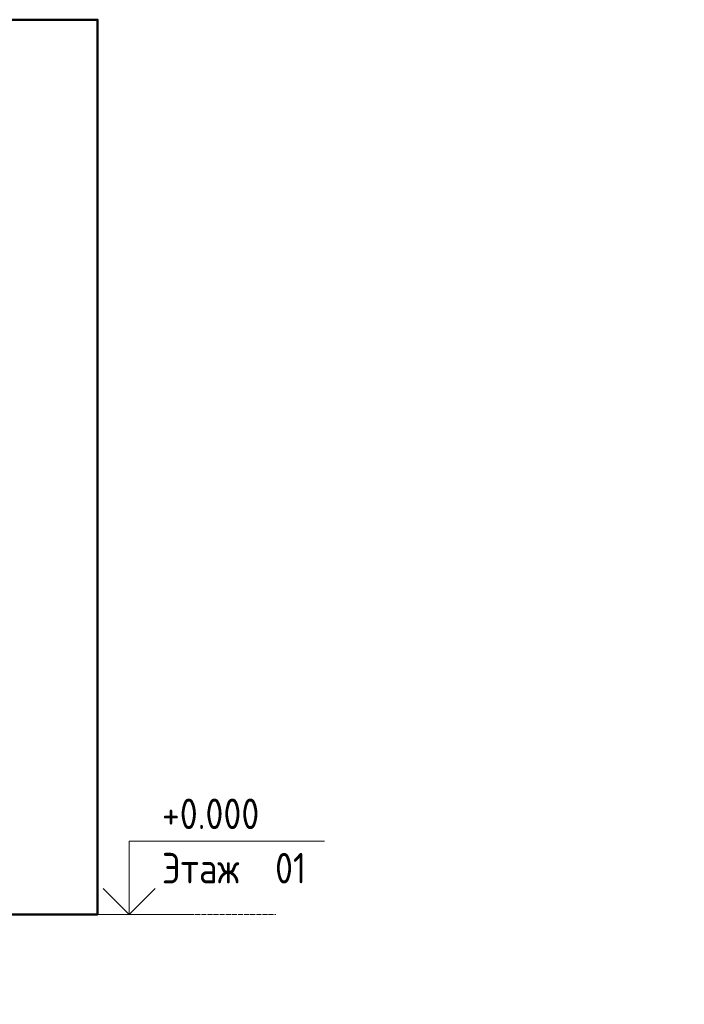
# Model space of a CAD drawing. Header units: metres. Extents: x -54598 to 1827199, y -329446 to -256744.
# Tile 32 of 256: x 25640 to 36529, y -304034 to -287895. Entities that reach past the tile are written whole.
import ezdxf

# ---------------------------------------------------------------- set-up
doc = ezdxf.new("R2010")
doc.units = ezdxf.units.M
doc.linetypes.add('ADSK_Линия сетки', pattern=[25, 20, -2.5, 0, -2.5])
for name, color, linetype, lineweight in [('A-ANNO-NOTE', 131, 'Continuous', 20), ('A-FLOR-LEVL', 51, 'Continuous', 9), ('A-WALL', 113, 'Continuous', 20)]:
    doc.layers.add(name, color=color, linetype=linetype, lineweight=lineweight)
doc.styles.add('GOST Common', font='GOST_Common.ttf', dxfattribs={"width": 0.9, "height": 125})
doc.styles.add('ISO_1.0', font='isocpeur.ttf')

# ---------------------------------------------------------------- blocks, each defined once
blk = doc.blocks.new('fasdfasf')
at = {"layer": 'A-ANNO-NOTE', "extrusion": (0, 0, -1)}
for p, q in [((262197.3, 94354.8), (262997.3, 94354.8)), ((262197.3, 94054.8), (262197.3, 94354.8)), ((262197.3, 94054.8), (262091.2, 94160.9)), ((262197.3, 94054.8), (262303.4, 94160.9)), ((261947.3, 94054.8), (262447.3, 94054.8))]:
    blk.add_line(p, q, dxfattribs=at)
at = {"layer": 'A-FLOR-LEVL', "linetype": 'ADSK_Линия сетки', "lineweight": 20}
blk.add_line((256712.5, 94054.8), (262798.4, 94054.8), dxfattribs=at)
at = {"layer": 'A-WALL', "lineweight": 50}
blk.add_lwpolyline([(257515.2, 97721.2), (262068.1, 97721.2), (262068.1, 94054.8), (257515.2, 94054.8)], close=True, dxfattribs=at)
at = {"layer": 'A-FLOR-LEVL', "style": 'GOST Common', "width": 0.9}
for s, p in [('+0.000', (262331.5, 94404.3)), ('Этаж', (262331.2, 94181.6)), (' 01', (262726.4, 94181.6))]:
    blk.add_text(s, height=125, dxfattribs=at).set_placement(p)

msp = doc.modelspace()

# ---------------------------------------------------------------- block references
at = {"color": 5, "lineweight": 30, "xscale": 4, "yscale": 4, "zscale": 4}
msp.add_blockref('fasdfasf', (-1021355, -678779), dxfattribs=at)

# ---------------------------------------------------------------- texts
at = {"insert": (-31447, -294346), "char_height": 296.352, "width": 15926.82, "attachment_point": 1, "style": 'ISO_1.0'}
msp.add_mtext('\\pi6266.79412;ОБЩИЕ УКАЗАНИЯ.\\P\\pi7963.40932;\\P\\pi0; Данный   рабочий  проект выполнен согласно   задания   на  проектирование.\\PКотельная блочная  {\\C7;1100Гн} предназначена для снабжения теплом .\\P Расчетная температура наружного воздуха tнар.= -14°С.\\P Котельная блочная транспортабельная автоматизированная  {\\C7;1100Гн} производительностью 1.200 МВт смонтирована на прочной раме и поставляется в 100% заводской готовности.\\P Теплоснабжение осуществляется по открытой схеме по температурному графику 90-70°С (2-х трубная система).\\P Котельная комплектуется 2 водогрейными  автоматизированными  котлами  {\\fISOCPEUR|b0|i0|c238|p34;1} котел {\\C0;КВа-0,58\\C7;Гн}.  Котел  оборудован газовыми  горелками.\\PРасход газа на {\\fISOCPEUR|b0|i0|c238|p34;1} котел  {\\C0;КВа-0,46\\C7;Гн}.        -56.8 м3/ч.\\P Внутри блочной котельной располагаются водоподготовительная система, сетевые циркуляционные насосы,  а также электрооборудование, КИП и А (щиты управления, входные распределительные устройства, пульты управления и другое вспомогательное оборудование.\\P Дымовые трубы  поставляются  заводом-изготовителем.\\P Котельная  II  степени  огнестойкости.', dxfattribs=at)

doc.saveas('drawing.dxf')
